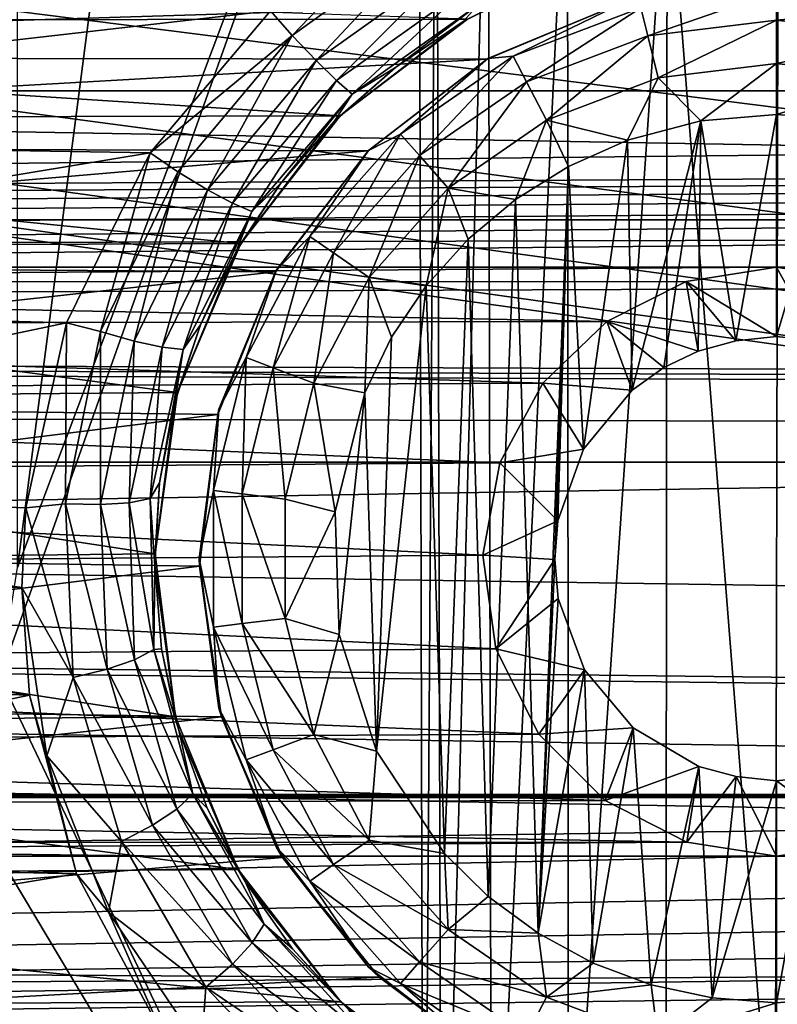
# Model space of a CAD drawing. Header units: metres. Extents: x -95 to 103, y -12 to 12.
# Tile 204 of 256: x -50.9 to -49.2, y -3.38 to -1.17. Entities that reach past the tile are written whole.
import ezdxf

# ---------------------------------------------------------------- set-up
doc = ezdxf.new("R2010")
doc.units = ezdxf.units.M
doc.layers.add('solid_P74500', color=7, linetype='CONTINUOUS')
doc.layers.add('solid_P74500_01', color=7, linetype='CONTINUOUS')

msp = doc.modelspace()

# ---------------------------------------------------------------- linework, layer by layer
at = {"layer": 'solid_P74500'}
for points in [[(-50.908985, -2.4, -1.8), (-50.908985, 2.4, -1.8), (-49.994942, 4.65, -1.8)], [(-50.006725, 0, -1.8), (-50.908985, -2.4, -1.8), (-49.994942, 4.65, -1.8)], [(-42.130733, -2.890517, 0.5), (-88, 3.55, 0.5), (-88, -3.55, 0.5)], [(-42.494564, -2.812256, 0.5), (-88, 3.55, 0.5), (-42.130733, -2.890517, 0.5)], [(-43.5, -1.396225, 0.5), (-43.5, 1.396225, 0.5), (-88, 3.55, 0.5)], [(-43.453735, -1.765533, 0.5), (-43.5, -1.396225, 0.5), (-88, 3.55, 0.5)], [(-43.31942, -2.109326, 0.5), (-43.453735, -1.765533, 0.5), (-88, 3.55, 0.5)], [(-43.105709, -2.409473, 0.5), (-43.31942, -2.109326, 0.5), (-88, 3.55, 0.5)], [(-42.825325, -2.648513, 0.5), (-43.105709, -2.409473, 0.5), (-88, 3.55, 0.5)], [(-42.494564, -2.812256, 0.5), (-42.825325, -2.648513, 0.5), (-88, 3.55, 0.5)], [(-94.018356, -1.947775, 12.347315), (89.300003, 0, 12.5), (-94.018356, 0, 12.5)], [(-50.006725, 0, -1.8), (-49.994942, -4.65, -1.8), (-50.948883, -2.647376, -1.8)], [(-50.006725, 0, -1.8), (-50.948883, -2.647376, -1.8), (-50.908985, -2.4, -1.8)], [(-49.965683, -0.253508, -1.8), (-49.994942, -4.65, -1.8), (-50.006725, 0, -1.8)], [(-49.965683, -0.253508, -1.8), (-49.954845, -4.401396, -1.8), (-49.994942, -4.65, -1.8)], [(-49.965683, -0.253508, -1.8), (-49.849258, -0.477996, -1.8), (-49.954845, -4.401396, -1.8)], [(-90.699997, -1.617044, 10.880484), (-13, -1.617046, 10.880494), (-13, -0.3, 10.995909)], [(-90.699997, -1.617044, 10.880484), (-13, -0.3, 10.995909), (-90.699997, -0.3, 10.995909)], [(-49.849258, -0.477996, -1.8), (-49.842022, -4.181844, -1.8), (-49.954845, -4.401396, -1.8)], [(-49.849258, -0.477996, -1.8), (-49.67054, -0.654936, -1.8), (-49.842022, -4.181844, -1.8)], [(-15, -0.5, -8.68562), (-85.675003, -1.327031, -8.597901), (-14.325, -1.326951, -8.597916)], [(-15, -0.5, -8.68562), (-85, -0.5, -8.68562), (-85.675003, -1.327031, -8.597901)], [(-49.67054, -0.654936, -1.8), (-49.668255, -4.007948, -1.8), (-49.842022, -4.181844, -1.8)], [(-49.67054, -0.654936, -1.8), (-49.446598, -0.767877, -1.8), (-49.668255, -4.007948, -1.8)], [(-8.2, -2.162539, 9.147798), (-90.699997, -2.162539, 9.147798), (-90.699997, -0.726812, 9.37156)], [(-8.2, -2.162539, 9.147798), (-90.699997, -0.726812, 9.37156), (-8.2, -0.726812, 9.37156)], [(-49.446598, -0.767877, -1.8), (-49.449169, -3.895406, -1.8), (-49.668255, -4.007948, -1.8)], [(-49.446598, -0.767877, -1.8), (-49.20311, -3.855084, -1.8), (-49.449169, -3.895406, -1.8)], [(-49.446598, -0.767877, -1.8), (-49.196846, -0.806697, -1.8), (-49.20311, -3.855084, -1.8)], [(-49.196846, -0.806697, -1.8), (-48.957005, -3.893337, -1.8), (-49.20311, -3.855084, -1.8)], [(-50.290997, -1.202149, -12.432616), (-50.339699, -1.146616, -12.4473), (-50.004734, -0.904334, -12.467244)], [(-49.966064, -0.969143, -12.452668), (-50.290997, -1.202149, -12.432616), (-50.004734, -0.904334, -12.467244)], [(-50.236435, -1.258709, -12.39299), (-50.290997, -1.202149, -12.432616), (-49.966064, -0.969143, -12.452668)], [(-49.927807, -1.03776, -12.412992), (-50.236435, -1.258709, -12.39299), (-49.966064, -0.969143, -12.452668)], [(-49.89571, -1.165409, -11.440796), (-53.833084, -1.029274, -11.453846), (-53.498341, -1.168839, -11.440447)], [(-50.190903, -1.303362, -12.332295), (-50.236435, -1.258709, -12.39299), (-49.927807, -1.03776, -12.412992)], [(-49.895935, -1.092912, -12.352216), (-50.190903, -1.303362, -12.332295), (-49.927807, -1.03776, -12.412992)], [(-50.155926, -1.334144, -12.24754), (-50.190903, -1.303362, -12.332295), (-49.895935, -1.092912, -12.352216)], [(-49.871529, -1.132362, -12.267344), (-50.155926, -1.334144, -12.24754), (-49.895935, -1.092912, -12.352216)], [(-49.905514, -1.170764, -12.165951), (-49.740303, -1.088462, -12.172873), (-49.89571, -1.165409, -11.440796)], [(-49.871529, -1.132362, -12.267344), (-49.740303, -1.088462, -12.172873), (-49.905514, -1.170764, -12.165951)], [(-49.505669, -1.139861, -12.814588), (-49.200001, -1.102746, -12.814588), (-49.490101, -1.203009, -12.912048)], [(-49.490101, -1.203009, -12.912048), (-49.200001, -1.102746, -12.814588), (-49.200001, -1.167785, -12.912048)], [(-49.200001, -1.167785, -12.912048), (-49.200001, -1.102746, -12.814588), (-48.894333, -1.139861, -12.814588)], [(-49.541023, -1.125822, -9.835777), (-53.557011, -1.250405, -9.820717), (-53.864166, -1.124405, -9.83594)], [(-49.541023, -1.125822, -9.835777), (-49.852089, -1.25561, -9.820053), (-53.557011, -1.250405, -9.820717)], [(-50.339699, -1.146616, -12.4473), (-52.814667, -1.429255, -12.41802), (-53.085049, -1.123883, -12.449373)], [(-49.849998, -1.254167, -12.7), (-49.852089, -1.25561, -9.820053), (-49.541023, -1.125822, -9.835777)], [(-49.849998, -1.254167, -12.7), (-49.541023, -1.125822, -9.835777), (-49.536465, -1.124296, -12.7)], [(-49.849998, -1.254167, -12.7), (-49.536465, -1.124296, -12.7), (-49.793568, -1.249048, -12.814588)], [(-49.536465, -1.124296, -12.7), (-49.505669, -1.139861, -12.814588), (-49.793568, -1.249048, -12.814588)], [(-50.339699, -1.146616, -12.4473), (-50.610275, -1.466333, -12.413697), (-52.814667, -1.429255, -12.41802)], [(-50.290997, -1.202149, -12.432616), (-50.610275, -1.466333, -12.413697), (-50.339699, -1.146616, -12.4473)], [(-49.871529, -1.132362, -12.267344), (-50.058296, -1.27396, -12.155999), (-50.155926, -1.334144, -12.24754)], [(-49.871529, -1.132362, -12.267344), (-49.905514, -1.170764, -12.165951), (-50.058296, -1.27396, -12.155999)], [(-49.793568, -1.249048, -12.814588), (-49.505669, -1.139861, -12.814588), (-49.763344, -1.306637, -12.912048)], [(-49.505669, -1.139861, -12.814588), (-49.490101, -1.203009, -12.912048), (-49.763344, -1.306637, -12.912048)], [(-48.909897, -1.203009, -12.912048), (-49.200001, -1.167785, -12.912048), (-48.894333, -1.139861, -12.814588)], [(-50.182716, -1.38336, -11.416493), (-49.89571, -1.165409, -11.440796), (-53.498341, -1.168839, -11.440447)], [(-50.182716, -1.38336, -11.416493), (-53.498341, -1.168839, -11.440447), (-53.210136, -1.390416, -11.415636)], [(-49.905514, -1.170764, -12.165951), (-49.89571, -1.165409, -11.440796), (-50.182716, -1.38336, -11.416493)], [(-50.058296, -1.27396, -12.155999), (-49.905514, -1.170764, -12.165951), (-50.182716, -1.38336, -11.416493)], [(-49.490101, -1.203009, -12.912048), (-49.200001, -1.167785, -12.912048), (-49.466789, -1.297589, -12.977164)], [(-49.466789, -1.297589, -12.977164), (-49.200001, -1.167785, -12.912048), (-49.200001, -1.265195, -12.977164)], [(-48.909897, -1.203009, -12.912048), (-49.200001, -1.265195, -12.977164), (-49.200001, -1.167785, -12.912048)], [(-50.290997, -1.202149, -12.432616), (-50.548603, -1.508744, -12.398873), (-50.610275, -1.466333, -12.413697)], [(-50.48122, -1.549275, -12.359361), (-50.548603, -1.508744, -12.398873), (-50.290997, -1.202149, -12.432616)], [(-50.236435, -1.258709, -12.39299), (-50.48122, -1.549275, -12.359361), (-50.290997, -1.202149, -12.432616)], [(-49.763344, -1.306637, -12.912048), (-49.490101, -1.203009, -12.912048), (-49.718075, -1.392889, -12.977164)], [(-49.490101, -1.203009, -12.912048), (-49.466789, -1.297589, -12.977164), (-49.718075, -1.392889, -12.977164)], [(-48.909897, -1.203009, -12.912048), (-48.933208, -1.297589, -12.977164), (-49.200001, -1.265195, -12.977164)], [(-49.852089, -1.25561, -9.820053), (-53.291302, -1.450814, -9.793117), (-53.557011, -1.250405, -9.820717)], [(-49.852089, -1.25561, -9.820053), (-50.120079, -1.462097, -9.791439), (-53.291302, -1.450814, -9.793117)], [(-50.425049, -1.579799, -12.298841), (-50.48122, -1.549275, -12.359361), (-50.236435, -1.258709, -12.39299)], [(-50.190903, -1.303362, -12.332295), (-50.425049, -1.579799, -12.298841), (-50.236435, -1.258709, -12.39299)], [(-50.11924, -1.460761, -12.7), (-50.120079, -1.462097, -9.791439), (-49.852089, -1.25561, -9.820053)], [(-50.11924, -1.460761, -12.7), (-49.852089, -1.25561, -9.820053), (-49.849998, -1.254167, -12.7)], [(-50.11924, -1.460761, -12.7), (-49.849998, -1.254167, -12.7), (-50.046974, -1.423962, -12.814588)], [(-50.046974, -1.423962, -12.814588), (-49.793568, -1.249048, -12.814588), (-50.003849, -1.472644, -12.912048)], [(-49.849998, -1.254167, -12.7), (-49.793568, -1.249048, -12.814588), (-50.046974, -1.423962, -12.814588)], [(-49.793568, -1.249048, -12.814588), (-49.763344, -1.306637, -12.912048), (-50.003849, -1.472644, -12.912048)], [(-50.195923, -1.396061, -12.142079), (-50.058296, -1.27396, -12.155999), (-50.182716, -1.38336, -11.416493)], [(-50.155926, -1.334144, -12.24754), (-50.058296, -1.27396, -12.155999), (-50.195923, -1.396061, -12.142079)], [(-49.466789, -1.297589, -12.977164), (-49.200001, -1.265195, -12.977164), (-49.370331, -1.394617, -13)], [(-49.200001, -1.265195, -12.977164), (-49.200001, -1.38, -13), (-49.370331, -1.394617, -13)], [(-49.200001, -1.265195, -12.977164), (-48.933208, -1.297589, -12.977164), (-49.200001, -1.38, -13)], [(-50.381985, -1.598689, -12.214334), (-50.425049, -1.579799, -12.298841), (-50.190903, -1.303362, -12.332295)], [(-50.155926, -1.334144, -12.24754), (-50.381985, -1.598689, -12.214334), (-50.190903, -1.303362, -12.332295)], [(-50.003849, -1.472644, -12.912048), (-49.763344, -1.306637, -12.912048), (-49.939251, -1.545556, -12.977164)], [(-49.763344, -1.306637, -12.912048), (-49.718075, -1.392889, -12.977164), (-49.939251, -1.545556, -12.977164)], [(-49.718075, -1.392889, -12.977164), (-49.466789, -1.297589, -12.977164), (-49.535686, -1.438026, -13)], [(-49.466789, -1.297589, -12.977164), (-49.370331, -1.394617, -13), (-49.535686, -1.438026, -13)], [(-48.933208, -1.297589, -12.977164), (-49.054955, -1.39136, -13), (-49.200001, -1.38, -13)], [(-84.199997, -1.723817, -8.527512), (-14.325, -1.326951, -8.597916), (-85.675003, -1.327031, -8.597901)], [(-84.199997, -1.723817, -8.527512), (-79.199997, -1.723817, -8.527512), (-14.325, -1.326951, -8.597916)], [(-79.199997, -1.723817, -8.527512), (-74.199997, -1.723817, -8.527512), (-14.325, -1.326951, -8.597916)], [(-74.199997, -1.723817, -8.527512), (-69.199997, -1.723817, -8.527512), (-14.325, -1.326951, -8.597916)], [(-69.199997, -1.723817, -8.527512), (-64.199997, -1.723817, -8.527512), (-14.325, -1.326951, -8.597916)], [(-64.199997, -1.723817, -8.527512), (-59.200001, -1.723817, -8.527512), (-14.325, -1.326951, -8.597916)], [(-59.200001, -1.723817, -8.527512), (-54.200001, -1.723817, -8.527512), (-14.325, -1.326951, -8.597916)], [(-54.200001, -1.723817, -8.527512), (-49.200001, -1.723817, -8.527512), (-14.325, -1.326951, -8.597916)], [(-49.200001, -1.723817, -8.527512), (-44.200001, -1.723817, -8.527512), (-14.325, -1.326951, -8.597916)], [(-50.155926, -1.334144, -12.24754), (-50.316139, -1.534879, -12.124618), (-50.381985, -1.598689, -12.214334)], [(-50.155926, -1.334144, -12.24754), (-50.195923, -1.396061, -12.142079), (-50.316139, -1.534879, -12.124618)], [(-50.406647, -1.6701, -11.378082), (-50.182716, -1.38336, -11.416493), (-53.210136, -1.390416, -11.415636)], [(-50.406647, -1.6701, -11.378082), (-53.210136, -1.390416, -11.415636), (-52.986534, -1.68181, -11.376358)], [(-50.195923, -1.396061, -12.142079), (-50.182716, -1.38336, -11.416493), (-50.406647, -1.6701, -11.378082)], [(-50.316139, -1.534879, -12.124618), (-50.195923, -1.396061, -12.142079), (-50.406647, -1.6701, -11.378082)], [(-49.939251, -1.545556, -12.977164), (-49.718075, -1.392889, -12.977164), (-49.788025, -1.571459, -13)], [(-49.718075, -1.392889, -12.977164), (-49.668499, -1.497416, -13), (-49.788025, -1.571459, -13)], [(-49.718075, -1.392889, -12.977164), (-49.535686, -1.438026, -13), (-49.668499, -1.497416, -13)], [(-49.535686, -1.438026, -13), (-49.370331, -1.394617, -13), (-49.525322, -2.000879, -13)], [(-49.370331, -1.394617, -13), (-49.4538, -1.949256, -13), (-49.525322, -2.000879, -13)], [(-49.370331, -1.394617, -13), (-49.376312, -1.912484, -13), (-49.4538, -1.949256, -13)], [(-49.370331, -1.394617, -13), (-49.291828, -1.889518, -13), (-49.376312, -1.912484, -13)], [(-49.370331, -1.394617, -13), (-49.200001, -1.38, -13), (-49.291828, -1.889518, -13)], [(-49.200001, -1.38, -13), (-49.200001, -1.88, -13), (-49.291828, -1.889518, -13)], [(-49.200001, -1.38, -13), (-49.054955, -1.39136, -13), (-49.200001, -1.88, -13)], [(-49.054955, -1.39136, -13), (-49.108688, -1.889473, -13), (-49.200001, -1.88, -13)], [(-50.610275, -1.466333, -12.413697), (-52.619183, -1.798082, -12.37), (-52.814667, -1.429255, -12.41802)], [(-50.25116, -1.654437, -12.814588), (-50.046974, -1.423962, -12.814588), (-50.197632, -1.691383, -12.912048)], [(-50.11924, -1.460761, -12.7), (-50.046974, -1.423962, -12.814588), (-50.25116, -1.654437, -12.814588)], [(-50.046974, -1.423962, -12.814588), (-50.003849, -1.472644, -12.912048), (-50.197632, -1.691383, -12.912048)], [(-49.668499, -1.497416, -13), (-49.535686, -1.438026, -13), (-49.634666, -2.133235, -13)], [(-49.535686, -1.438026, -13), (-49.525322, -2.000879, -13), (-49.634666, -2.133235, -13)], [(-50.120079, -1.462097, -9.791439), (-53.083183, -1.714678, -9.750379), (-53.291302, -1.450814, -9.793117)], [(-50.120079, -1.462097, -9.791439), (-50.328274, -1.734278, -9.746911), (-53.083183, -1.714678, -9.750379)], [(-50.325832, -1.73, -12.7), (-50.328274, -1.734278, -9.746911), (-50.120079, -1.462097, -9.791439)], [(-50.325832, -1.73, -12.7), (-50.120079, -1.462097, -9.791439), (-50.11924, -1.460761, -12.7)], [(-50.325832, -1.73, -12.7), (-50.11924, -1.460761, -12.7), (-50.25116, -1.654437, -12.814588)], [(-50.610275, -1.466333, -12.413697), (-50.799236, -1.848754, -12.362529), (-52.619183, -1.798082, -12.37)], [(-50.722137, -1.868475, -12.348531), (-50.799236, -1.848754, -12.362529), (-50.610275, -1.466333, -12.413697)], [(-50.548603, -1.508744, -12.398873), (-50.722137, -1.868475, -12.348531), (-50.610275, -1.466333, -12.413697)], [(-50.197632, -1.691383, -12.912048), (-50.003849, -1.472644, -12.912048), (-50.117466, -1.746719, -12.977164)], [(-50.003849, -1.472644, -12.912048), (-49.939251, -1.545556, -12.977164), (-50.117466, -1.746719, -12.977164)], [(-49.736984, -3.223215, -13), (-49.788025, -1.571459, -13), (-49.668499, -1.497416, -13)], [(-49.736984, -3.223215, -13), (-49.668499, -1.497416, -13), (-49.69928, -2.382048, -13)], [(-49.668499, -1.497416, -13), (-49.69249, -2.29461, -13), (-49.69928, -2.382048, -13)], [(-49.668499, -1.497416, -13), (-49.634666, -2.133235, -13), (-49.69249, -2.29461, -13)], [(-50.646454, -1.890138, -12.30921), (-50.722137, -1.868475, -12.348531), (-50.548603, -1.508744, -12.398873)], [(-50.48122, -1.549275, -12.359361), (-50.646454, -1.890138, -12.30921), (-50.548603, -1.508744, -12.398873)], [(-50.583755, -1.903963, -12.248988), (-50.646454, -1.890138, -12.30921), (-50.48122, -1.549275, -12.359361)], [(-50.425049, -1.579799, -12.298841), (-50.583755, -1.903963, -12.248988), (-50.48122, -1.549275, -12.359361)], [(-50.417145, -1.688223, -12.102405), (-50.316139, -1.534879, -12.124618), (-50.406647, -1.6701, -11.378082)], [(-50.381985, -1.598689, -12.214334), (-50.316139, -1.534879, -12.124618), (-50.417145, -1.688223, -12.102405)], [(-50.117466, -1.746719, -12.977164), (-49.939251, -1.545556, -12.977164), (-49.98888, -1.76597, -13)], [(-49.939251, -1.545556, -12.977164), (-49.894634, -1.660704, -13), (-49.98888, -1.76597, -13)], [(-49.939251, -1.545556, -12.977164), (-49.788025, -1.571459, -13), (-49.894634, -1.660704, -13)], [(-49.849243, -3.140564, -13), (-49.894634, -1.660704, -13), (-49.788025, -1.571459, -13)], [(-49.736984, -3.223215, -13), (-49.849243, -3.140564, -13), (-49.788025, -1.571459, -13)], [(-50.53624, -1.908709, -12.164902), (-50.583755, -1.903963, -12.248988), (-50.425049, -1.579799, -12.298841)], [(-50.381985, -1.598689, -12.214334), (-50.53624, -1.908709, -12.164902), (-50.425049, -1.579799, -12.298841)], [(-90.699997, -1.617044, 10.880484), (-90.699997, -2.910733, 10.607904), (-13, -1.617046, 10.880494)], [(-90.699997, -2.910733, 10.607904), (-13, -2.910733, 10.607904), (-13, -1.617046, 10.880494)], [(-50.381985, -1.598689, -12.214334), (-50.497112, -1.853215, -12.075004), (-50.53624, -1.908709, -12.164902)], [(-50.381985, -1.598689, -12.214334), (-50.417145, -1.688223, -12.102405), (-50.497112, -1.853215, -12.075004)], [(-50.394253, -1.92708, -12.814588), (-50.25116, -1.654437, -12.814588), (-50.333443, -1.950143, -12.912048)], [(-50.325832, -1.73, -12.7), (-50.25116, -1.654437, -12.814588), (-50.394253, -1.92708, -12.814588)], [(-50.25116, -1.654437, -12.814588), (-50.197632, -1.691383, -12.912048), (-50.333443, -1.950143, -12.912048)], [(-49.948109, -3.04319, -13), (-49.98888, -1.76597, -13), (-49.894634, -1.660704, -13)], [(-49.849243, -3.140564, -13), (-49.948109, -3.04319, -13), (-49.894634, -1.660704, -13)], [(-50.548954, -2.005872, -11.323713), (-50.406647, -1.6701, -11.378082), (-52.986534, -1.68181, -11.376358)], [(-50.548954, -2.005872, -11.323713), (-52.986534, -1.68181, -11.376358), (-52.846165, -2.025086, -11.320292)], [(-50.417145, -1.688223, -12.102405), (-50.406647, -1.6701, -11.378082), (-50.548954, -2.005872, -11.323713)], [(-50.497112, -1.853215, -12.075004), (-50.417145, -1.688223, -12.102405), (-50.548954, -2.005872, -11.323713)], [(-50.333443, -1.950143, -12.912048), (-50.197632, -1.691383, -12.912048), (-50.242359, -1.984685, -12.977164)], [(-50.197632, -1.691383, -12.912048), (-50.117466, -1.746719, -12.977164), (-50.242359, -1.984685, -12.977164)], [(-54.200001, -1.723817, -8.527512), (-53.992798, -1.757161, -8.520703), (-49.200001, -1.723817, -8.527512)], [(-53.992798, -1.757161, -8.520703), (-49.403358, -1.756095, -8.520923), (-49.200001, -1.723817, -8.527512)], [(-50.328274, -1.734278, -9.746911), (-52.949829, -2.023391, -9.691021), (-53.083183, -1.714678, -9.750379)], [(-49.200001, -1.88, -13), (-49.200001, -1.723817, -8.527512), (-49.403358, -1.756095, -8.520923)], [(-49.200001, -1.723817, -8.527512), (-48.992798, -1.757161, -8.520703), (-44.200001, -1.723817, -8.527512)], [(-49.108688, -1.889473, -13), (-48.992798, -1.757161, -8.520703), (-49.200001, -1.723817, -8.527512)], [(-49.200001, -1.88, -13), (-49.108688, -1.889473, -13), (-49.200001, -1.723817, -8.527512)], [(-50.328274, -1.734278, -9.746911), (-50.458294, -2.055073, -9.684352), (-52.949829, -2.023391, -9.691021)], [(-50.455704, -2.043535, -12.7), (-50.458294, -2.055073, -9.684352), (-50.328274, -1.734278, -9.746911)], [(-50.455704, -2.043535, -12.7), (-50.328274, -1.734278, -9.746911), (-50.325832, -1.73, -12.7)], [(-50.455704, -2.043535, -12.7), (-50.325832, -1.73, -12.7), (-50.394253, -1.92708, -12.814588)], [(-50.242359, -1.984685, -12.977164), (-50.117466, -1.746719, -12.977164), (-50.127319, -2.00642, -13)], [(-50.117466, -1.746719, -12.977164), (-50.066879, -1.881509, -13), (-50.127319, -2.00642, -13)], [(-50.117466, -1.746719, -12.977164), (-49.98888, -1.76597, -13), (-50.066879, -1.881509, -13)], [(-53.992798, -1.757161, -8.520703), (-49.582504, -1.845929, -8.501914), (-49.403358, -1.756095, -8.520923)], [(-53.992798, -1.757161, -8.520703), (-53.807369, -1.853611, -8.500242), (-49.582504, -1.845929, -8.501914)], [(-50.101101, -2.813346, -13), (-50.066879, -1.881509, -13), (-49.98888, -1.76597, -13)], [(-49.948109, -3.04319, -13), (-50.101101, -2.813346, -13), (-49.98888, -1.76597, -13)], [(-49.376312, -1.912484, -13), (-49.403358, -1.756095, -8.520923), (-49.582504, -1.845929, -8.501914)], [(-49.291828, -1.889518, -13), (-49.200001, -1.88, -13), (-49.403358, -1.756095, -8.520923)], [(-49.376312, -1.912484, -13), (-49.291828, -1.889518, -13), (-49.403358, -1.756095, -8.520923)], [(-17, -2.917726, 11.123708), (-90.699997, -2.917726, 11.123708), (-92.5, -1.797398, 11.358476)], [(-50.799236, -1.848754, -12.362529), (-52.515591, -2.208822, -12.303296), (-52.619183, -1.798082, -12.37)], [(-53.807369, -1.853611, -8.500242), (-49.726402, -1.985125, -8.470494), (-49.582504, -1.845929, -8.501914)], [(-53.807369, -1.853611, -8.500242), (-53.660755, -2.0028, -8.466332), (-49.726402, -1.985125, -8.470494)], [(-50.799236, -1.848754, -12.362529), (-50.890751, -2.265586, -12.292971), (-52.515591, -2.208822, -12.303296)], [(-50.801437, -2.256752, -12.280845), (-50.890751, -2.265586, -12.292971), (-50.799236, -1.848754, -12.362529)], [(-50.722137, -1.868475, -12.348531), (-50.801437, -2.256752, -12.280845), (-50.799236, -1.848754, -12.362529)], [(-50.554874, -2.027416, -12.042666), (-50.497112, -1.853215, -12.075004), (-50.548954, -2.005872, -11.323713)], [(-50.53624, -1.908709, -12.164902), (-50.497112, -1.853215, -12.075004), (-50.554874, -2.027416, -12.042666)], [(-49.525322, -2.000879, -13), (-49.582504, -1.845929, -8.501914), (-49.726402, -1.985125, -8.470494)], [(-49.4538, -1.949256, -13), (-49.376312, -1.912484, -13), (-49.582504, -1.845929, -8.501914)], [(-49.525322, -2.000879, -13), (-49.4538, -1.949256, -13), (-49.582504, -1.845929, -8.501914)], [(-50.722599, -2.258195, -12.241779), (-50.801437, -2.256752, -12.280845), (-50.722137, -1.868475, -12.348531)], [(-50.646454, -1.890138, -12.30921), (-50.722599, -2.258195, -12.241779), (-50.722137, -1.868475, -12.348531)], [(-50.101101, -2.813346, -13), (-50.127319, -2.00642, -13), (-50.066879, -1.881509, -13)], [(-50.658142, -2.254272, -12.181951), (-50.722599, -2.258195, -12.241779), (-50.646454, -1.890138, -12.30921)], [(-50.583755, -1.903963, -12.248988), (-50.658142, -2.254272, -12.181951), (-50.646454, -1.890138, -12.30921)], [(-50.610485, -2.244181, -12.098416), (-50.658142, -2.254272, -12.181951), (-50.583755, -1.903963, -12.248988)], [(-50.53624, -1.908709, -12.164902), (-50.610485, -2.244181, -12.098416), (-50.583755, -1.903963, -12.248988)], [(-50.53624, -1.908709, -12.164902), (-50.589546, -2.209238, -12.004983), (-50.610485, -2.244181, -12.098416)], [(-50.53624, -1.908709, -12.164902), (-50.554874, -2.027416, -12.042666), (-50.589546, -2.209238, -12.004983)], [(-50.467941, -2.226044, -12.814588), (-50.394253, -1.92708, -12.814588), (-50.403378, -2.233884, -12.912048)], [(-50.455704, -2.043535, -12.7), (-50.394253, -1.92708, -12.814588), (-50.467941, -2.226044, -12.814588)], [(-50.394253, -1.92708, -12.814588), (-50.333443, -1.950143, -12.912048), (-50.403378, -2.233884, -12.912048)], [(-50.403378, -2.233884, -12.912048), (-50.333443, -1.950143, -12.912048), (-50.306675, -2.245625, -12.977164)], [(-50.333443, -1.950143, -12.912048), (-50.242359, -1.984685, -12.977164), (-50.306675, -2.245625, -12.977164)], [(-53.660755, -2.0028, -8.466332), (-49.822987, -2.164172, -8.426527), (-49.726402, -1.985125, -8.470494)], [(-50.306675, -2.245625, -12.977164), (-50.242359, -1.984685, -12.977164), (-50.194279, -2.274285, -13)], [(-50.242359, -1.984685, -12.977164), (-50.127319, -2.00642, -13), (-50.194279, -2.274285, -13)], [(-49.634666, -2.133235, -13), (-49.726402, -1.985125, -8.470494), (-49.822987, -2.164172, -8.426527)], [(-49.634666, -2.133235, -13), (-49.525322, -2.000879, -13), (-49.726402, -1.985125, -8.470494)], [(-53.660755, -2.0028, -8.466332), (-53.568012, -2.190957, -8.419602), (-49.822987, -2.164172, -8.426527)], [(-50.599232, -2.369275, -11.25329), (-50.548954, -2.005872, -11.323713), (-52.846165, -2.025086, -11.320292)], [(-50.554874, -2.027416, -12.042666), (-50.548954, -2.005872, -11.323713), (-50.599232, -2.369275, -11.25329)], [(-50.18536, -2.550327, -13), (-50.194279, -2.274285, -13), (-50.127319, -2.00642, -13)], [(-50.101101, -2.813346, -13), (-50.18536, -2.550327, -13), (-50.127319, -2.00642, -13)], [(-50.458294, -2.055073, -9.684352), (-52.901043, -2.360147, -9.614557), (-52.949829, -2.023391, -9.691021)], [(-50.599232, -2.369275, -11.25329), (-52.846165, -2.025086, -11.320292), (-52.800606, -2.391351, -11.248619)], [(-50.589546, -2.209238, -12.004983), (-50.554874, -2.027416, -12.042666), (-50.599232, -2.369275, -11.25329)], [(-50.458294, -2.055073, -9.684352), (-50.499374, -2.396642, -9.605525), (-52.901043, -2.360147, -9.614557)], [(-50.5, -2.38, -12.7), (-50.458294, -2.055073, -9.684352), (-50.455704, -2.043535, -12.7)], [(-50.5, -2.38, -12.7), (-50.455704, -2.043535, -12.7), (-50.467941, -2.226044, -12.814588)], [(-50.5, -2.38, -12.7), (-50.499374, -2.396642, -9.605525), (-50.458294, -2.055073, -9.684352)], [(-49.69249, -2.29461, -13), (-49.634666, -2.133235, -13), (-49.822987, -2.164172, -8.426527)], [(-16.67, -3.55, 8.703878), (-90.699997, -3.55, 8.703878), (-90.699997, -2.162539, 9.147798)], [(-16.67, -3.301332, 8.801205), (-16.67, -3.55, 8.703878), (-90.699997, -2.162539, 9.147798)], [(-16.67, -3.301332, 8.801205), (-90.699997, -2.162539, 9.147798), (-16.67, -3.05, 8.891428)], [(-14.67, -3.05, 8.891428), (-16.67, -3.05, 8.891428), (-90.699997, -2.162539, 9.147798)], [(-8.2, -2.162539, 9.147798), (-14.67, -3.05, 8.891428), (-90.699997, -2.162539, 9.147798)], [(-53.568012, -2.190957, -8.419602), (-49.861526, -2.371784, -8.370462), (-49.822987, -2.164172, -8.426527)], [(-49.69249, -2.29461, -13), (-49.822987, -2.164172, -8.426527), (-49.861526, -2.371784, -8.370462)], [(-53.568012, -2.190957, -8.419602), (-53.538437, -2.402006, -8.36184), (-49.861526, -2.371784, -8.370462)], [(-50.899746, -2.4446, -12.258627), (-52.50016, -2.444274, -12.258692), (-52.515591, -2.208822, -12.303296)], [(-50.890751, -2.265586, -12.292971), (-50.899746, -2.4446, -12.258627), (-52.515591, -2.208822, -12.303296)], [(-50.610485, -2.244181, -12.098416), (-50.589546, -2.209238, -12.004983), (-50.599907, -2.396032, -11.96127)], [(-50.599907, -2.396032, -11.96127), (-50.589546, -2.209238, -12.004983), (-50.599232, -2.369275, -11.25329)], [(-50.5, -2.38, -12.7), (-50.467941, -2.226044, -12.814588), (-50.467941, -2.533956, -12.814588)], [(-50.467941, -2.226044, -12.814588), (-50.403378, -2.233884, -12.912048), (-50.403378, -2.526116, -12.912048)], [(-50.467941, -2.533956, -12.814588), (-50.467941, -2.226044, -12.814588), (-50.403378, -2.526116, -12.912048)], [(-50.403378, -2.233884, -12.912048), (-50.306675, -2.245625, -12.977164), (-50.306675, -2.514375, -12.977164)], [(-50.403378, -2.526116, -12.912048), (-50.403378, -2.233884, -12.912048), (-50.306675, -2.514375, -12.977164)], [(-50.801437, -2.256752, -12.280845), (-50.784, -2.647419, -12.197944), (-50.890751, -2.265586, -12.292971)], [(-50.707226, -2.628935, -12.159133), (-50.784, -2.647419, -12.197944), (-50.801437, -2.256752, -12.280845)], [(-50.722599, -2.258195, -12.241779), (-50.707226, -2.628935, -12.159133), (-50.801437, -2.256752, -12.280845)], [(-50.658142, -2.254272, -12.181951), (-50.645786, -2.607955, -12.099697), (-50.722599, -2.258195, -12.241779)], [(-50.645786, -2.607955, -12.099697), (-50.707226, -2.628935, -12.159133), (-50.722599, -2.258195, -12.241779)], [(-50.610485, -2.244181, -12.098416), (-50.602226, -2.584174, -12.016716), (-50.658142, -2.254272, -12.181951)], [(-50.602226, -2.584174, -12.016716), (-50.645786, -2.607955, -12.099697), (-50.658142, -2.254272, -12.181951)], [(-50.610485, -2.244181, -12.098416), (-50.599907, -2.396032, -11.96127), (-50.602226, -2.584174, -12.016716)], [(-50.306675, -2.514375, -12.977164), (-50.306675, -2.245625, -12.977164), (-50.194279, -2.274285, -13)], [(-50.784, -2.647419, -12.197944), (-50.899746, -2.4446, -12.258627), (-50.890751, -2.265586, -12.292971)], [(-50.306675, -2.514375, -12.977164), (-50.194279, -2.274285, -13), (-50.18536, -2.550327, -13)], [(-49.69928, -2.382048, -13), (-49.69249, -2.29461, -13), (-49.861526, -2.371784, -8.370462)], [(-50.499374, -2.396642, -9.605525), (-52.940205, -2.700332, -9.524611), (-52.901043, -2.360147, -9.614557)], [(-50.553787, -2.735547, -11.169906), (-50.599232, -2.369275, -11.25329), (-52.800606, -2.391351, -11.248619)], [(-50.599907, -2.396032, -11.96127), (-50.599232, -2.369275, -11.25329), (-50.553787, -2.735547, -11.169906)], [(-53.538437, -2.402006, -8.36184), (-49.832134, -2.582519, -8.307863), (-49.861526, -2.371784, -8.370462)], [(-50.553787, -2.735547, -11.169906), (-52.800606, -2.391351, -11.248619), (-52.851887, -2.756503, -11.164752)], [(-50.455704, -2.716465, -12.7), (-50.499374, -2.396642, -9.605525), (-50.5, -2.38, -12.7)], [(-50.455704, -2.716465, -12.7), (-50.5, -2.38, -12.7), (-50.467941, -2.533956, -12.814588)], [(-49.69928, -2.382048, -13), (-49.861526, -2.371784, -8.370462), (-49.832134, -2.582519, -8.307863)], [(-49.691769, -2.469405, -13), (-49.69928, -2.382048, -13), (-49.832134, -2.582519, -8.307863)], [(-49.736984, -3.223215, -13), (-49.69928, -2.382048, -13), (-49.691769, -2.469405, -13)], [(-53.538437, -2.402006, -8.36184), (-53.578682, -2.613603, -8.298137), (-49.832134, -2.582519, -8.307863)], [(-50.499374, -2.396642, -9.605525), (-50.449978, -2.736265, -9.51435), (-52.940205, -2.700332, -9.524611)], [(-50.602226, -2.584174, -12.016716), (-50.599907, -2.396032, -11.96127), (-50.585194, -2.583069, -11.913528)], [(-50.585194, -2.583069, -11.913528), (-50.599907, -2.396032, -11.96127), (-50.553787, -2.735547, -11.169906)], [(-50.455704, -2.716465, -12.7), (-50.449978, -2.736265, -9.51435), (-50.499374, -2.396642, -9.605525)], [(89.300003, -2.500021, 12.247444), (89.300003, -2.45, 12.257548), (-94.018356, -3.847966, 11.892988)], [(-50.882362, -2.687148, -12.207753), (-52.511219, -2.63359, -12.219419), (-52.50016, -2.444274, -12.258692)], [(-50.899746, -2.4446, -12.258627), (-50.882362, -2.687148, -12.207753), (-52.50016, -2.444274, -12.258692)], [(-50.843239, -2.823382, -12.176609), (-50.882362, -2.687148, -12.207753), (-50.899746, -2.4446, -12.258627)], [(-50.784, -2.647419, -12.197944), (-50.843239, -2.823382, -12.176609), (-50.899746, -2.4446, -12.258627)], [(-49.632656, -2.63014, -13), (-49.691769, -2.469405, -13), (-49.832134, -2.582519, -8.307863)], [(-49.736984, -3.223215, -13), (-49.691769, -2.469405, -13), (-49.632656, -2.63014, -13)], [(89.300003, -2.55, 12.237136), (89.300003, -2.500021, 12.247444), (-94.018356, -3.847966, 11.892988)], [(-50.467941, -2.533956, -12.814588), (-50.403378, -2.526116, -12.912048), (-50.333443, -2.809857, -12.912048)], [(-50.403378, -2.526116, -12.912048), (-50.306675, -2.514375, -12.977164), (-50.242359, -2.775315, -12.977164)], [(-50.333443, -2.809857, -12.912048), (-50.403378, -2.526116, -12.912048), (-50.242359, -2.775315, -12.977164)], [(-50.242359, -2.775315, -12.977164), (-50.306675, -2.514375, -12.977164), (-50.18536, -2.550327, -13)], [(-50.394253, -2.832921, -12.814588), (-50.467941, -2.533956, -12.814588), (-50.333443, -2.809857, -12.912048)], [(-50.455704, -2.716465, -12.7), (-50.467941, -2.533956, -12.814588), (-50.394253, -2.832921, -12.814588)], [(92.5, -2.55, 12.237136), (89.300003, -2.55, 12.237136), (-94.018356, -3.847966, 11.892988)], [(92.5, -4.414677, 11.694401), (92.5, -2.55, 12.237136), (-94.018356, -3.847966, 11.892988)], [(-50.242359, -2.775315, -12.977164), (-50.18536, -2.550327, -13), (-50.101101, -2.813346, -13)], [(-53.578682, -2.613603, -8.298137), (-49.735504, -2.774547, -8.245719), (-49.832134, -2.582519, -8.307863)], [(-50.602226, -2.584174, -12.016716), (-50.514481, -2.909326, -11.92462), (-50.645786, -2.607955, -12.099697)], [(-50.602226, -2.584174, -12.016716), (-50.585194, -2.583069, -11.913528), (-50.545765, -2.765902, -11.863027)], [(-50.602226, -2.584174, -12.016716), (-50.545765, -2.765902, -11.863027), (-50.514481, -2.909326, -11.92462)], [(-50.545765, -2.765902, -11.863027), (-50.585194, -2.583069, -11.913528), (-50.553787, -2.735547, -11.169906)], [(-49.632656, -2.63014, -13), (-49.832134, -2.582519, -8.307863), (-49.735504, -2.774547, -8.245719)], [(-53.578682, -2.613603, -8.298137), (-53.680794, -2.796605, -8.238264), (-49.735504, -2.774547, -8.245719)], [(-50.645786, -2.607955, -12.099697), (-50.55069, -2.944107, -12.007248), (-50.707226, -2.628935, -12.159133)], [(-50.514481, -2.909326, -11.92462), (-50.55069, -2.944107, -12.007248), (-50.645786, -2.607955, -12.099697)], [(-50.882362, -2.687148, -12.207753), (-52.607014, -3.046415, -12.123092), (-52.511219, -2.63359, -12.219419)], [(-50.707226, -2.628935, -12.159133), (-50.605091, -2.979955, -12.066435), (-50.784, -2.647419, -12.197944)], [(-50.55069, -2.944107, -12.007248), (-50.605091, -2.979955, -12.066435), (-50.707226, -2.628935, -12.159133)], [(-49.612873, -3.290737, -13), (-49.736984, -3.223215, -13), (-49.632656, -2.63014, -13)], [(-49.523323, -2.760992, -13), (-49.632656, -2.63014, -13), (-49.735504, -2.774547, -8.245719)], [(-49.612873, -3.290737, -13), (-49.632656, -2.63014, -13), (-49.523323, -2.760992, -13)], [(-51.06115, -2.865844, -1.8), (-50.948883, -2.647376, -1.8), (-49.994942, -4.65, -1.8)], [(-50.784, -2.647419, -12.197944), (-50.675121, -3.016618, -12.105084), (-50.843239, -2.823382, -12.176609)], [(-50.605091, -2.979955, -12.066435), (-50.675121, -3.016618, -12.105084), (-50.784, -2.647419, -12.197944)], [(-50.449978, -2.736265, -9.51435), (-53.068119, -3.019568, -9.428267), (-52.940205, -2.700332, -9.524611)], [(-50.882362, -2.687148, -12.207753), (-50.776768, -3.089321, -12.112229), (-52.607014, -3.046415, -12.123092)], [(-50.843239, -2.823382, -12.176609), (-50.776768, -3.089321, -12.112229), (-50.882362, -2.687148, -12.207753)], [(-50.325832, -3.03, -12.7), (-50.449978, -2.736265, -9.51435), (-50.455704, -2.716465, -12.7)], [(-50.325832, -3.03, -12.7), (-50.455704, -2.716465, -12.7), (-50.394253, -2.832921, -12.814588)], [(-50.449978, -2.736265, -9.51435), (-50.312622, -3.052197, -9.417754), (-53.068119, -3.019568, -9.428267)], [(-50.412621, -3.07956, -11.079996), (-50.553787, -2.735547, -11.169906), (-52.851887, -2.756503, -11.164752)], [(-50.545765, -2.765902, -11.863027), (-50.553787, -2.735547, -11.169906), (-50.412621, -3.07956, -11.079996)], [(-50.325832, -3.03, -12.7), (-50.312622, -3.052197, -9.417754), (-50.449978, -2.736265, -9.51435)], [(-50.412621, -3.07956, -11.079996), (-52.851887, -2.756503, -11.164752), (-52.997723, -3.097138, -11.075095)], [(-50.482365, -2.941731, -11.808992), (-50.545765, -2.765902, -11.863027), (-50.412621, -3.07956, -11.079996)], [(-50.514481, -2.909326, -11.92462), (-50.545765, -2.765902, -11.863027), (-50.482365, -2.941731, -11.808992)], [(-49.523323, -2.760992, -13), (-49.735504, -2.774547, -8.245719), (-49.58625, -2.924519, -8.193728)], [(-49.482491, -3.339016, -13), (-49.612873, -3.290737, -13), (-49.523323, -2.760992, -13)], [(-49.375313, -2.847855, -13), (-49.523323, -2.760992, -13), (-49.58625, -2.924519, -8.193728)], [(-49.482491, -3.339016, -13), (-49.523323, -2.760992, -13), (-49.375313, -2.847855, -13)], [(-53.680794, -2.796605, -8.238264), (-49.58625, -2.924519, -8.193728), (-49.735504, -2.774547, -8.245719)], [(-50.333443, -2.809857, -12.912048), (-50.242359, -2.775315, -12.977164), (-50.117466, -3.013281, -12.977164)], [(-50.117466, -3.013281, -12.977164), (-50.242359, -2.775315, -12.977164), (-50.101101, -2.813346, -13)], [(-53.680794, -2.796605, -8.238264), (-53.828304, -2.935004, -8.189979), (-49.58625, -2.924519, -8.193728)], [(-50.394253, -2.832921, -12.814588), (-50.333443, -2.809857, -12.912048), (-50.197632, -3.068617, -12.912048)], [(-50.197632, -3.068617, -12.912048), (-50.333443, -2.809857, -12.912048), (-50.117466, -3.013281, -12.977164)], [(-50.117466, -3.013281, -12.977164), (-50.101101, -2.813346, -13), (-49.948109, -3.04319, -13)], [(-50.843239, -2.823382, -12.176609), (-50.704704, -3.175593, -12.088072), (-50.776768, -3.089321, -12.112229)], [(-50.675121, -3.016618, -12.105084), (-50.704704, -3.175593, -12.088072), (-50.843239, -2.823382, -12.176609)], [(-50.25116, -3.105563, -12.814588), (-50.394253, -2.832921, -12.814588), (-50.197632, -3.068617, -12.912048)], [(-50.325832, -3.03, -12.7), (-50.394253, -2.832921, -12.814588), (-50.25116, -3.105563, -12.814588)], [(-49.375313, -2.847855, -13), (-49.58625, -2.924519, -8.193728), (-49.402374, -3.017784, -8.15984)], [(-49.345043, -3.36864, -13), (-49.482491, -3.339016, -13), (-49.375313, -2.847855, -13)], [(-49.291309, -2.870527, -13), (-49.375313, -2.847855, -13), (-49.402374, -3.017784, -8.15984)], [(-49.345043, -3.36864, -13), (-49.375313, -2.847855, -13), (-49.291309, -2.870527, -13)], [(-51.234058, -3.03888, -1.8), (-51.06115, -2.865844, -1.8), (-49.994942, -4.65, -1.8)], [(-49.291309, -2.870527, -13), (-49.402374, -3.017784, -8.15984), (-49.200001, -3.049433, -8.148065)], [(-49.345043, -3.36864, -13), (-49.291309, -2.870527, -13), (-49.200001, -2.88, -13)], [(-49.345043, -3.36864, -13), (-49.200001, -2.88, -13), (-49.200001, -3.38, -13)], [(-49.291309, -2.870527, -13), (-49.200001, -3.049433, -8.148065), (-49.200001, -2.88, -13)], [(-49.108173, -2.870482, -13), (-49.200001, -2.88, -13), (-49.005268, -3.020148, -8.158965)], [(-49.200001, -3.38, -13), (-49.200001, -2.88, -13), (-49.108173, -2.870482, -13)], [(-49.029671, -3.365383, -13), (-49.200001, -3.38, -13), (-49.108173, -2.870482, -13)], [(-49.200001, -2.88, -13), (-49.200001, -3.049433, -8.148065), (-49.005268, -3.020148, -8.158965)], [(-37.956421, -3.255723, 0.5), (-42.130733, -2.890517, 0.5), (-88, -3.55, 0.5)], [(-90.699997, -2.917726, 11.123708), (-16.78986, -2.912514, 11.097918), (-16.580158, -2.910733, 11.071284)], [(-90.699997, -2.910733, 10.607904), (-16.580158, -2.910733, 11.071284), (-14.790274, -2.910733, 10.839775)], [(-90.699997, -2.910733, 11.071284), (-16.580158, -2.910733, 11.071284), (-90.699997, -2.910733, 11.022143)], [(-90.699997, -2.910733, 10.607904), (-90.699997, -2.910733, 11.022143), (-16.580158, -2.910733, 11.071284)], [(-90.699997, -2.917726, 11.123708), (-16.580158, -2.910733, 11.071284), (-90.699997, -2.910733, 11.071284)], [(-90.699997, -2.910733, 10.607904), (-14.790274, -2.910733, 10.839775), (-13, -2.910733, 10.607904)], [(-16.78986, -2.912514, 11.097918), (-90.699997, -2.917726, 11.123708), (-17, -2.917726, 11.123708)], [(-53.828304, -2.935004, -8.189979), (-49.402374, -3.017784, -8.15984), (-49.58625, -2.924519, -8.193728)], [(-50.514481, -2.909326, -11.92462), (-50.353771, -3.202753, -11.829181), (-50.55069, -2.944107, -12.007248)], [(-50.514481, -2.909326, -11.92462), (-50.482365, -2.941731, -11.808992), (-50.396561, -3.106803, -11.755662)], [(-50.514481, -2.909326, -11.92462), (-50.396561, -3.106803, -11.755662), (-50.353771, -3.202753, -11.829181)], [(-53.828304, -2.935004, -8.189979), (-54.005268, -3.020148, -8.158965), (-49.402374, -3.017784, -8.15984)], [(-50.55069, -2.944107, -12.007248), (-50.380863, -3.244982, -11.911826), (-50.605091, -2.979955, -12.066435)], [(-50.353771, -3.202753, -11.829181), (-50.380863, -3.244982, -11.911826), (-50.55069, -2.944107, -12.007248)], [(-50.396561, -3.106803, -11.755662), (-50.482365, -2.941731, -11.808992), (-50.412621, -3.07956, -11.079996)], [(-50.605091, -2.979955, -12.066435), (-50.425377, -3.292536, -11.971027), (-50.675121, -3.016618, -12.105084)], [(-50.380863, -3.244982, -11.911826), (-50.425377, -3.292536, -11.971027), (-50.605091, -2.979955, -12.066435)], [(-50.197632, -3.068617, -12.912048), (-50.117466, -3.013281, -12.977164), (-49.939251, -3.214443, -12.977164)], [(-49.939251, -3.214443, -12.977164), (-50.117466, -3.013281, -12.977164), (-49.948109, -3.04319, -13)], [(-54.200001, -3.049433, -8.148065), (-49.200001, -3.049433, -8.148065), (-49.402374, -3.017784, -8.15984)], [(-54.005268, -3.020148, -8.158965), (-54.200001, -3.049433, -8.148065), (-49.402374, -3.017784, -8.15984)], [(-50.312622, -3.052197, -9.417754), (-53.285477, -3.302219, -9.333025), (-53.068119, -3.019568, -9.428267)], [(-50.675121, -3.016618, -12.105084), (-50.484875, -3.344565, -12.009689), (-50.704704, -3.175593, -12.088072)], [(-50.425377, -3.292536, -11.971027), (-50.484875, -3.344565, -12.009689), (-50.675121, -3.016618, -12.105084)], [(-50.11924, -3.299239, -12.7), (-50.312622, -3.052197, -9.417754), (-50.325832, -3.03, -12.7)], [(-50.11924, -3.299239, -12.7), (-50.325832, -3.03, -12.7), (-50.25116, -3.105563, -12.814588)], [(-49.200001, -3.049433, -8.148065), (-44.200001, -3.049433, -8.148065), (-44.402374, -3.017784, -8.15984)], [(-49.005268, -3.020148, -8.158965), (-49.200001, -3.049433, -8.148065), (-44.402374, -3.017784, -8.15984)], [(-19.200001, -3.049433, -8.148065), (-85.675003, -3.841013, -7.806084), (-14.325, -3.840867, -7.806155)], [(-34.200001, -3.049433, -8.148065), (-85.675003, -3.841013, -7.806084), (-29.200001, -3.049433, -8.148065)], [(-24.200001, -3.049433, -8.148065), (-29.200001, -3.049433, -8.148065), (-85.675003, -3.841013, -7.806084)], [(-39.200001, -3.049433, -8.148065), (-85.675003, -3.841013, -7.806084), (-34.200001, -3.049433, -8.148065)], [(-44.200001, -3.049433, -8.148065), (-85.675003, -3.841013, -7.806084), (-39.200001, -3.049433, -8.148065)], [(-49.200001, -3.049433, -8.148065), (-85.675003, -3.841013, -7.806084), (-44.200001, -3.049433, -8.148065)], [(-54.200001, -3.049433, -8.148065), (-85.675003, -3.841013, -7.806084), (-49.200001, -3.049433, -8.148065)], [(-24.200001, -3.049433, -8.148065), (-85.675003, -3.841013, -7.806084), (-19.200001, -3.049433, -8.148065)], [(-51.234058, -3.03888, -1.8), (-49.994942, -4.65, -1.8), (-53.731747, -5.292052, -1.8)], [(-50.312622, -3.052197, -9.417754), (-50.094948, -3.321639, -9.326131), (-53.285477, -3.302219, -9.333025)], [(-50.776768, -3.089321, -12.112229), (-52.79776, -3.423377, -12.022083), (-52.607014, -3.046415, -12.123092)], [(-50.11924, -3.299239, -12.7), (-50.094948, -3.321639, -9.326131), (-50.312622, -3.052197, -9.417754)], [(-49.939251, -3.214443, -12.977164), (-49.948109, -3.04319, -13), (-49.849243, -3.140564, -13)], [(-50.181553, -3.377074, -10.99297), (-50.412621, -3.07956, -11.079996), (-52.997723, -3.097138, -11.075095)], [(-50.396561, -3.106803, -11.755662), (-50.412621, -3.07956, -11.079996), (-50.181553, -3.377074, -10.99297)], [(-50.25116, -3.105563, -12.814588), (-50.197632, -3.068617, -12.912048), (-50.003849, -3.287356, -12.912048)], [(-50.003849, -3.287356, -12.912048), (-50.197632, -3.068617, -12.912048), (-49.939251, -3.214443, -12.977164)], [(-50.181553, -3.377074, -10.99297), (-52.997723, -3.097138, -11.075095), (-53.229626, -3.387967, -10.989617)], [(-50.776768, -3.089321, -12.112229), (-50.581562, -3.453269, -12.013532), (-52.79776, -3.423377, -12.022083)], [(-50.704704, -3.175593, -12.088072), (-50.581562, -3.453269, -12.013532), (-50.776768, -3.089321, -12.112229)], [(-50.290337, -3.258162, -11.703462), (-50.396561, -3.106803, -11.755662), (-50.181553, -3.377074, -10.99297)], [(-50.353771, -3.202753, -11.829181), (-50.396561, -3.106803, -11.755662), (-50.290337, -3.258162, -11.703462)], [(-50.046974, -3.336038, -12.814588), (-50.25116, -3.105563, -12.814588), (-50.003849, -3.287356, -12.912048)], [(-50.11924, -3.299239, -12.7), (-50.25116, -3.105563, -12.814588), (-50.046974, -3.336038, -12.814588)], [(-49.939251, -3.214443, -12.977164), (-49.849243, -3.140564, -13), (-49.736984, -3.223215, -13)], [(-50.704704, -3.175593, -12.088072), (-50.494915, -3.484587, -11.999887), (-50.581562, -3.453269, -12.013532)], [(-50.484875, -3.344565, -12.009689), (-50.494915, -3.484587, -11.999887), (-50.704704, -3.175593, -12.088072)], [(-50.353771, -3.202753, -11.829181), (-50.129143, -3.449903, -11.739145), (-50.380863, -3.244982, -11.911826)], [(-50.353771, -3.202753, -11.829181), (-50.290337, -3.258162, -11.703462), (-50.165813, -3.393512, -11.653022)], [(-50.353771, -3.202753, -11.829181), (-50.165813, -3.393512, -11.653022), (-50.129143, -3.449903, -11.739145)], [(-50.003849, -3.287356, -12.912048), (-49.939251, -3.214443, -12.977164), (-49.718075, -3.367111, -12.977164)], [(-49.718075, -3.367111, -12.977164), (-49.939251, -3.214443, -12.977164), (-49.736984, -3.223215, -13)], [(-49.718075, -3.367111, -12.977164), (-49.736984, -3.223215, -13), (-49.612873, -3.290737, -13)], [(-37.956421, -3.255723, 0.5), (-88, -3.55, 0.5), (-16.67, -3.55, 0.5)], [(-50.380863, -3.244982, -11.911826), (-50.147041, -3.495953, -11.822243), (-50.425377, -3.292536, -11.971027)], [(-50.129143, -3.449903, -11.739145), (-50.147041, -3.495953, -11.822243), (-50.380863, -3.244982, -11.911826)], [(-50.165813, -3.393512, -11.653022), (-50.290337, -3.258162, -11.703462), (-50.181553, -3.377074, -10.99297)], [(-50.094948, -3.321639, -9.326131), (-53.557972, -3.510377, -9.256741), (-53.285477, -3.302219, -9.333025)], [(-50.425377, -3.292536, -11.971027), (-50.180187, -3.551673, -11.881769), (-50.484875, -3.344565, -12.009689)], [(-50.147041, -3.495953, -11.822243), (-50.180187, -3.551673, -11.881769), (-50.425377, -3.292536, -11.971027)], [(-49.849998, -3.505833, -12.7), (-50.094948, -3.321639, -9.326131), (-50.11924, -3.299239, -12.7)], [(-49.849998, -3.505833, -12.7), (-50.11924, -3.299239, -12.7), (-50.046974, -3.336038, -12.814588)], [(-50.046974, -3.336038, -12.814588), (-50.003849, -3.287356, -12.912048), (-49.763344, -3.453363, -12.912048)], [(-49.763344, -3.453363, -12.912048), (-50.003849, -3.287356, -12.912048), (-49.718075, -3.367111, -12.977164)], [(-49.718075, -3.367111, -12.977164), (-49.612873, -3.290737, -13), (-49.482491, -3.339016, -13)], [(-50.094948, -3.321639, -9.326131), (-49.828274, -3.518446, -9.253676), (-53.557972, -3.510377, -9.256741)], [(-49.849998, -3.505833, -12.7), (-49.828274, -3.518446, -9.253676), (-50.094948, -3.321639, -9.326131)], [(-50.484875, -3.344565, -12.009689), (-50.22646, -3.615616, -11.920646), (-50.494915, -3.484587, -11.999887)], [(-50.180187, -3.551673, -11.881769), (-50.22646, -3.615616, -11.920646), (-50.484875, -3.344565, -12.009689)], [(-49.793568, -3.510952, -12.814588), (-50.046974, -3.336038, -12.814588), (-49.763344, -3.453363, -12.912048)], [(-49.849998, -3.505833, -12.7), (-50.046974, -3.336038, -12.814588), (-49.793568, -3.510952, -12.814588)], [(-49.466789, -3.462411, -12.977164), (-49.718075, -3.367111, -12.977164), (-49.482491, -3.339016, -13)], [(-49.466789, -3.462411, -12.977164), (-49.482491, -3.339016, -13), (-49.345043, -3.36864, -13)], [(-49.763344, -3.453363, -12.912048), (-49.718075, -3.367111, -12.977164), (-49.466789, -3.462411, -12.977164)], [(-49.466789, -3.462411, -12.977164), (-49.345043, -3.36864, -13), (-49.200001, -3.38, -13)], [(-49.200001, -3.494805, -12.977164), (-49.200001, -3.38, -13), (-49.029671, -3.365383, -13)], [(-48.933208, -3.462411, -12.977164), (-49.200001, -3.494805, -12.977164), (-49.029671, -3.365383, -13)], [(-49.889866, -3.598021, -10.922648), (-50.181553, -3.377074, -10.99297), (-53.229626, -3.387967, -10.989617)], [(-50.165813, -3.393512, -11.653022), (-50.181553, -3.377074, -10.99297), (-49.889866, -3.598021, -10.922648)], [(-49.466789, -3.462411, -12.977164), (-49.200001, -3.38, -13), (-49.200001, -3.494805, -12.977164)]]:
    msp.add_3dface(points, dxfattribs=at)
at = {"layer": 'solid_P74500_01'}
for points in [[(-94.018356, -1.947775, 12.347315), (89.300003, -1.230984, 12.43924), (89.300003, 0, 12.5)], [(-92.5, -1.797398, 11.358476), (-90.699997, -0.3, 11.496086), (89.300003, -1.232091, 11.4338)], [(-90.699997, -0.3, 11.496086), (-17, -0.3, 11.496086), (89.300003, -1.232091, 11.4338)], [(-94.018356, -1.947775, 12.347315), (89.300003, -2.45, 12.257548), (89.300003, -1.230984, 12.43924)], [(-92.5, -1.797398, 11.358476), (89.300003, -1.232091, 11.4338), (89.300003, -2.45, 11.235991)], [(-92.5, -1.797398, 11.358476), (89.300003, -2.45, 11.235991), (89.300003, -2.500025, 11.224967)], [(-92.5, -1.797398, 11.358476), (89.300003, -2.500025, 11.224967), (89.300003, -2.55, 11.213719)], [(-17, -2.917726, 11.123708), (-92.5, -1.797398, 11.358476), (89.300003, -2.55, 11.213719)], [(-94.018356, -1.947775, 12.347315), (-94.018356, -3.847966, 11.892988), (89.300003, -2.45, 12.257548)]]:
    msp.add_3dface(points, dxfattribs=at)

doc.saveas('drawing.dxf')
